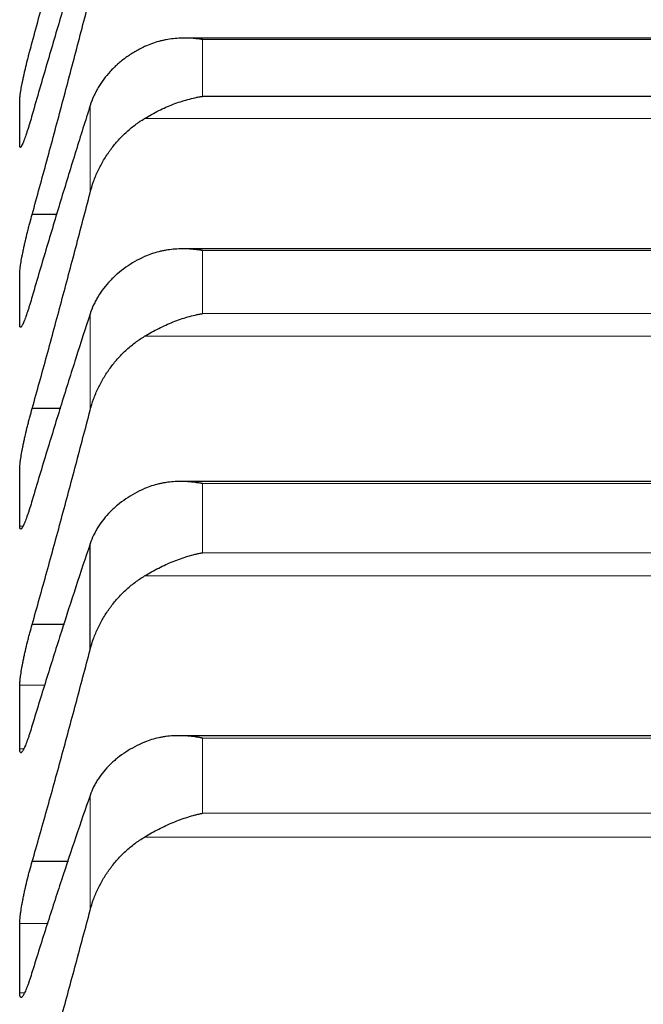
# Model space of a CAD drawing. Header units: inches. Extents: x 0 to 20790, y -12 to 14700.
# Tile 184 of 256: x 8061 to 8088, y 10357 to 10399. Entities that reach past the tile are written whole.
import ezdxf

# ---------------------------------------------------------------- set-up
doc = ezdxf.new("R2010")
doc.units = ezdxf.units.IN
doc.layers.add('1', color=7, linetype='Continuous', true_color=0xffffff)

msp = doc.modelspace()

# ---------------------------------------------------------------- linework, layer by layer
at = {"layer": '1', "color": 2, "linetype": 'Continuous', "lineweight": 25}
for p, q in [((8106.31, 10398.427), (8068.537, 10398.427)), ((8105.556, 10395.924), (8069.267, 10395.924)), ((8063.019, 10390.85), (8061.949, 10390.85)), ((8106.398, 10389.367), (8068.45, 10389.367)), ((8063.172, 10382.502), (8061.949, 10382.502)), ((8106.487, 10379.363), (8068.362, 10379.363)), ((8064.438, 10372.133), (8064.438, 10376.684)), ((8063.333, 10373.22), (8061.949, 10373.22)), ((8106.574, 10368.434), (8068.274, 10368.434)), ((8063.503, 10363.02), (8061.949, 10363.02))]:
    msp.add_line(p, q, dxfattribs=at)
at = {"layer": '1', "color": 110, "linetype": 'Continuous', "lineweight": 13}
for p, q in [((8105.556, 10398.369), (8069.267, 10398.369)), ((8069.267, 10395.924), (8069.267, 10398.369)), ((8064.438, 10391.781), (8064.438, 10395.524)), ((8108.043, 10394.975), (8066.78, 10394.975)), ((8105.556, 10389.294), (8069.267, 10389.294)), ((8069.267, 10386.584), (8069.267, 10389.294)), ((8064.438, 10382.424), (8064.438, 10386.574)), ((8105.556, 10386.584), (8069.267, 10386.584)), ((8108.043, 10385.609), (8066.78, 10385.609)), ((8069.267, 10376.303), (8069.267, 10379.275)), ((8105.556, 10379.275), (8069.267, 10379.275)), ((8061.548, 10377.443), (8061.414, 10377.443)), ((8105.556, 10376.303), (8069.267, 10376.303)), ((8108.043, 10375.304), (8066.78, 10375.304)), ((8062.499, 10370.605), (8061.414, 10370.605)), ((8105.556, 10368.328), (8069.267, 10368.328)), ((8069.267, 10365.099), (8069.267, 10368.328)), ((8061.582, 10367.864), (8061.414, 10367.864)), ((8064.438, 10360.926), (8064.438, 10365.87)), ((8105.556, 10365.099), (8069.267, 10365.099)), ((8108.043, 10364.078), (8066.78, 10364.078)), ((8062.631, 10360.365), (8061.414, 10360.365)), ((8061.618, 10357.374), (8061.414, 10357.374))]:
    msp.add_line(p, q, dxfattribs=at)
at = {"layer": '1', "color": 2, "linetype": 'Continuous', "lineweight": 25}
for points in [[(8061.949, 10398.252), (8062.16, 10399.025), (8062.58, 10400.576), (8063.205, 10402.916), (8063.824, 10405.269), (8064.234, 10406.847), (8064.438, 10407.639)], [(8064.438, 10403.521), (8064.234, 10402.859), (8063.824, 10401.516), (8063.205, 10399.448), (8062.58, 10397.326), (8062.16, 10395.875), (8061.949, 10395.141)], [(8061.949, 10390.85), (8062.16, 10391.616), (8062.58, 10393.155), (8063.205, 10395.481), (8063.824, 10397.825), (8064.234, 10399.4), (8064.438, 10400.191)], [(8061.411, 10394.797), (8061.411, 10395.125), (8061.412, 10395.452), (8061.414, 10395.78)], [(8064.438, 10395.524), (8064.234, 10394.88), (8063.824, 10393.572), (8063.205, 10391.551), (8062.58, 10389.472), (8062.16, 10388.047), (8061.949, 10387.325)], [(8061.414, 10393.814), (8061.412, 10394.141), (8061.411, 10394.469), (8061.411, 10394.797)], [(8061.949, 10382.502), (8062.16, 10383.26), (8062.58, 10384.783), (8063.205, 10387.091), (8063.824, 10389.423), (8064.234, 10390.992), (8064.438, 10391.781)], [(8061.411, 10387.212), (8061.411, 10387.584), (8061.412, 10387.955), (8061.414, 10388.326)], [(8061.414, 10386.098), (8061.412, 10386.469), (8061.411, 10386.841), (8061.411, 10387.212)], [(8064.438, 10386.574), (8064.234, 10385.948), (8063.824, 10384.676), (8063.205, 10382.706), (8062.58, 10380.673), (8062.16, 10379.277), (8061.949, 10378.568)], [(8061.949, 10373.22), (8062.16, 10373.969), (8062.58, 10375.475), (8063.205, 10377.762), (8063.824, 10380.076), (8064.234, 10381.638), (8064.438, 10382.424)], [(8061.411, 10378.687), (8061.411, 10379.101), (8061.412, 10379.516), (8061.414, 10379.93)], [(8061.414, 10377.443), (8061.412, 10377.858), (8061.411, 10378.272), (8061.411, 10378.687)], [(8064.438, 10376.684), (8064.234, 10376.078), (8063.824, 10374.844), (8063.205, 10372.928), (8062.58, 10370.944), (8062.16, 10369.578), (8061.949, 10368.884)], [(8061.949, 10363.02), (8062.16, 10363.758), (8062.58, 10365.245), (8063.205, 10367.506), (8063.824, 10369.801), (8064.234, 10371.352), (8064.438, 10372.133)], [(8061.411, 10369.234), (8061.411, 10369.691), (8061.412, 10370.148), (8061.414, 10370.605)], [(8061.414, 10367.864), (8061.412, 10368.32), (8061.411, 10368.777), (8061.411, 10369.234)], [(8064.438, 10365.87), (8064.234, 10365.285), (8063.824, 10364.092), (8063.205, 10362.231), (8062.58, 10360.301), (8062.16, 10358.967), (8061.949, 10358.289)], [(8061.949, 10351.919), (8062.16, 10352.644), (8062.58, 10354.109), (8063.205, 10356.342), (8063.824, 10358.612), (8064.234, 10360.15), (8064.438, 10360.926)], [(8061.411, 10358.87), (8061.411, 10359.368), (8061.412, 10359.867), (8061.414, 10360.365)], [(8061.414, 10357.374), (8061.412, 10357.873), (8061.411, 10358.371), (8061.411, 10358.87)]]:
    msp.add_open_spline(points, degree=3, dxfattribs=at)
for points, knots in [([(8069.267, 10398.369), (8069.264, 10398.369), (8069.261, 10398.37), (8069.254, 10398.371), (8069.251, 10398.371), (8069.241, 10398.373), (8069.221, 10398.375), (8069.175, 10398.382), (8069.082, 10398.394), (8069.003, 10398.402), (8068.845, 10398.417), (8068.74, 10398.423), (8068.426, 10398.431), (8068.218, 10398.424), (8067.907, 10398.39), (8067.803, 10398.375), (8067.648, 10398.346), (8067.596, 10398.335), (8067.492, 10398.312), (8067.44, 10398.299), (8067.286, 10398.257), (8067.183, 10398.225), (8066.98, 10398.151), (8066.88, 10398.109), (8066.78, 10398.062)], [0, 0, 0, 0, 0.003906, 0.003906, 0.007813, 0.007813, 0.015625, 0.03125, 0.0625, 0.125, 0.125, 0.25, 0.25, 0.5, 0.5, 0.625, 0.625, 0.6875, 0.6875, 0.75, 0.75, 0.875, 0.875, 1, 1, 1, 1]), ([(8061.414, 10395.78), (8061.414, 10395.799), (8061.416, 10395.844), (8061.424, 10395.928), (8061.433, 10395.995), (8061.441, 10396.05), (8061.444, 10396.069), (8061.45, 10396.109), (8061.453, 10396.129), (8061.471, 10396.234), (8061.488, 10396.326), (8061.512, 10396.453), (8061.518, 10396.479), (8061.526, 10396.518), (8061.528, 10396.532), (8061.534, 10396.558), (8061.548, 10396.626), (8061.574, 10396.752), (8061.6, 10396.868), (8061.627, 10396.988), (8061.641, 10397.049), (8061.685, 10397.236), (8061.716, 10397.362), (8061.763, 10397.553), (8061.78, 10397.617), (8061.804, 10397.713), (8061.813, 10397.745), (8061.83, 10397.81), (8061.838, 10397.842), (8061.88, 10398.002), (8061.914, 10398.128), (8061.949, 10398.252)], [0, 0, 0, 0, 0.0625, 0.125, 0.1875, 0.1875, 0.21875, 0.21875, 0.25, 0.25, 0.375, 0.375, 0.40625, 0.40625, 0.421875, 0.421875, 0.4375, 0.5, 0.5625, 0.5625, 0.625, 0.625, 0.75, 0.75, 0.8125, 0.8125, 0.84375, 0.84375, 0.875, 0.875, 1, 1, 1, 1]), ([(8066.78, 10398.062), (8066.634, 10397.994), (8066.494, 10397.92), (8066.225, 10397.762), (8065.968, 10397.593), (8065.731, 10397.404), (8065.591, 10397.28), (8065.563, 10397.255), (8065.508, 10397.203), (8065.481, 10397.178), (8065.401, 10397.099), (8065.349, 10397.046), (8065.199, 10396.883), (8065.107, 10396.771), (8064.935, 10396.541), (8064.856, 10396.422), (8064.748, 10396.238), (8064.713, 10396.176), (8064.665, 10396.081), (8064.649, 10396.049), (8064.618, 10395.985), (8064.603, 10395.953), (8064.531, 10395.791), (8064.48, 10395.659), (8064.438, 10395.524)], [0, 0, 0, 0, 0.125, 0.125, 0.25, 0.375, 0.375, 0.40625, 0.40625, 0.4375, 0.4375, 0.5, 0.5, 0.625, 0.625, 0.75, 0.75, 0.8125, 0.8125, 0.84375, 0.84375, 0.875, 0.875, 1, 1, 1, 1]), ([(8066.78, 10394.975), (8066.88, 10395.035), (8066.98, 10395.094), (8067.181, 10395.205), (8067.282, 10395.258), (8067.486, 10395.359), (8067.589, 10395.408), (8067.795, 10395.499), (8067.9, 10395.542), (8068.109, 10395.622), (8068.214, 10395.66), (8068.424, 10395.729), (8068.529, 10395.76), (8068.739, 10395.817), (8068.844, 10395.843), (8069.003, 10395.877), (8069.082, 10395.893), (8069.175, 10395.909), (8069.221, 10395.917), (8069.241, 10395.92), (8069.254, 10395.922), (8069.261, 10395.923), (8069.267, 10395.924)], [0, 0, 0, 0, 0.125, 0.125, 0.25, 0.25, 0.375, 0.375, 0.5, 0.5, 0.625, 0.625, 0.75, 0.75, 0.875, 0.875, 0.9375, 0.96875, 0.984375, 0.992188, 0.992188, 1, 1, 1, 1]), ([(8061.949, 10395.141), (8061.914, 10395.018), (8061.88, 10394.9), (8061.83, 10394.731), (8061.813, 10394.677), (8061.789, 10394.596), (8061.781, 10394.57), (8061.764, 10394.518), (8061.756, 10394.492), (8061.716, 10394.367), (8061.686, 10394.276), (8061.642, 10394.152), (8061.628, 10394.114), (8061.608, 10394.058), (8061.601, 10394.041), (8061.588, 10394.007), (8061.581, 10393.99), (8061.55, 10393.913), (8061.528, 10393.862), (8061.503, 10393.813), (8061.498, 10393.803), (8061.489, 10393.787), (8061.484, 10393.779), (8061.472, 10393.759), (8061.464, 10393.749), (8061.443, 10393.728), (8061.433, 10393.726), (8061.423, 10393.741), (8061.422, 10393.745), (8061.419, 10393.754), (8061.418, 10393.76), (8061.415, 10393.779), (8061.414, 10393.795), (8061.414, 10393.814)], [0, 0, 0, 0, 0.125, 0.125, 0.1875, 0.1875, 0.21875, 0.21875, 0.25, 0.25, 0.375, 0.375, 0.4375, 0.4375, 0.46875, 0.46875, 0.5, 0.5, 0.625, 0.625, 0.65625, 0.65625, 0.6875, 0.6875, 0.75, 0.75, 0.875, 0.875, 0.90625, 0.90625, 0.9375, 0.9375, 1, 1, 1, 1]), ([(8064.438, 10391.781), (8064.48, 10391.946), (8064.53, 10392.108), (8064.645, 10392.424), (8064.774, 10392.735), (8064.932, 10393.033), (8065.061, 10393.251), (8065.106, 10393.323), (8065.176, 10393.43), (8065.2, 10393.465), (8065.249, 10393.535), (8065.273, 10393.57), (8065.398, 10393.741), (8065.609, 10394.004), (8065.845, 10394.245), (8066.092, 10394.474), (8066.221, 10394.583), (8066.391, 10394.712), (8066.425, 10394.737), (8066.495, 10394.787), (8066.599, 10394.861), (8066.707, 10394.93), (8066.78, 10394.975)], [0, 0, 0, 0, 0.125, 0.125, 0.25, 0.375, 0.375, 0.4375, 0.4375, 0.46875, 0.46875, 0.5, 0.5, 0.625, 0.75, 0.75, 0.875, 0.875, 0.90625, 0.90625, 0.9375, 1, 1, 1, 1]), ([(8061.414, 10388.326), (8061.414, 10388.348), (8061.416, 10388.397), (8061.424, 10388.488), (8061.433, 10388.56), (8061.441, 10388.619), (8061.444, 10388.639), (8061.45, 10388.681), (8061.453, 10388.702), (8061.471, 10388.811), (8061.488, 10388.908), (8061.512, 10389.038), (8061.518, 10389.065), (8061.526, 10389.106), (8061.528, 10389.119), (8061.534, 10389.147), (8061.548, 10389.216), (8061.574, 10389.345), (8061.6, 10389.464), (8061.627, 10389.585), (8061.641, 10389.647), (8061.685, 10389.836), (8061.716, 10389.963), (8061.763, 10390.154), (8061.78, 10390.219), (8061.804, 10390.315), (8061.813, 10390.347), (8061.83, 10390.412), (8061.838, 10390.444), (8061.88, 10390.603), (8061.914, 10390.728), (8061.949, 10390.85)], [0, 0, 0, 0, 0.0625, 0.125, 0.1875, 0.1875, 0.21875, 0.21875, 0.25, 0.25, 0.375, 0.375, 0.40625, 0.40625, 0.421875, 0.421875, 0.4375, 0.5, 0.5625, 0.5625, 0.625, 0.625, 0.75, 0.75, 0.8125, 0.8125, 0.84375, 0.84375, 0.875, 0.875, 1, 1, 1, 1]), ([(8069.267, 10389.294), (8069.264, 10389.294), (8069.261, 10389.295), (8069.254, 10389.296), (8069.251, 10389.296), (8069.241, 10389.298), (8069.221, 10389.301), (8069.175, 10389.309), (8069.082, 10389.322), (8069.003, 10389.332), (8068.845, 10389.349), (8068.74, 10389.357), (8068.426, 10389.371), (8068.218, 10389.367), (8067.907, 10389.339), (8067.803, 10389.326), (8067.648, 10389.3), (8067.596, 10389.291), (8067.492, 10389.269), (8067.44, 10389.257), (8067.286, 10389.218), (8067.183, 10389.188), (8066.98, 10389.117), (8066.88, 10389.078), (8066.78, 10389.032)], [0, 0, 0, 0, 0.003906, 0.003906, 0.007812, 0.007812, 0.015625, 0.03125, 0.0625, 0.125, 0.125, 0.25, 0.25, 0.5, 0.5, 0.625, 0.625, 0.6875, 0.6875, 0.75, 0.75, 0.875, 0.875, 1, 1, 1, 1]), ([(8066.78, 10389.032), (8066.634, 10388.966), (8066.494, 10388.894), (8066.225, 10388.741), (8065.968, 10388.578), (8065.731, 10388.396), (8065.591, 10388.275), (8065.563, 10388.251), (8065.508, 10388.201), (8065.481, 10388.176), (8065.401, 10388.1), (8065.349, 10388.049), (8065.199, 10387.891), (8065.107, 10387.783), (8064.935, 10387.56), (8064.856, 10387.444), (8064.748, 10387.266), (8064.713, 10387.206), (8064.665, 10387.114), (8064.649, 10387.083), (8064.618, 10387.021), (8064.603, 10386.99), (8064.531, 10386.833), (8064.48, 10386.705), (8064.438, 10386.574)], [0, 0, 0, 0, 0.125, 0.125, 0.25, 0.375, 0.375, 0.40625, 0.40625, 0.4375, 0.4375, 0.5, 0.5, 0.625, 0.625, 0.75, 0.75, 0.8125, 0.8125, 0.84375, 0.84375, 0.875, 0.875, 1, 1, 1, 1]), ([(8061.949, 10387.325), (8061.914, 10387.203), (8061.88, 10387.088), (8061.83, 10386.923), (8061.813, 10386.869), (8061.789, 10386.791), (8061.781, 10386.766), (8061.764, 10386.715), (8061.756, 10386.69), (8061.716, 10386.569), (8061.686, 10386.482), (8061.642, 10386.364), (8061.628, 10386.328), (8061.608, 10386.276), (8061.601, 10386.259), (8061.588, 10386.227), (8061.581, 10386.212), (8061.55, 10386.14), (8061.528, 10386.094), (8061.503, 10386.051), (8061.498, 10386.043), (8061.489, 10386.029), (8061.484, 10386.023), (8061.472, 10386.007), (8061.464, 10385.999), (8061.443, 10385.986), (8061.433, 10385.99), (8061.423, 10386.011), (8061.422, 10386.016), (8061.419, 10386.028), (8061.418, 10386.035), (8061.415, 10386.058), (8061.414, 10386.076), (8061.414, 10386.098)], [0, 0, 0, 0, 0.125, 0.125, 0.1875, 0.1875, 0.21875, 0.21875, 0.25, 0.25, 0.375, 0.375, 0.4375, 0.4375, 0.46875, 0.46875, 0.5, 0.5, 0.625, 0.625, 0.65625, 0.65625, 0.6875, 0.6875, 0.75, 0.75, 0.875, 0.875, 0.90625, 0.90625, 0.9375, 0.9375, 1, 1, 1, 1]), ([(8066.78, 10385.609), (8066.88, 10385.669), (8066.98, 10385.728), (8067.181, 10385.84), (8067.282, 10385.893), (8067.486, 10385.996), (8067.589, 10386.045), (8067.795, 10386.138), (8067.9, 10386.182), (8068.109, 10386.265), (8068.214, 10386.303), (8068.424, 10386.375), (8068.529, 10386.408), (8068.739, 10386.468), (8068.844, 10386.495), (8069.003, 10386.532), (8069.082, 10386.549), (8069.175, 10386.567), (8069.221, 10386.576), (8069.241, 10386.579), (8069.254, 10386.581), (8069.261, 10386.583), (8069.267, 10386.584)], [0, 0, 0, 0, 0.125, 0.125, 0.25, 0.25, 0.375, 0.375, 0.5, 0.5, 0.625, 0.625, 0.75, 0.75, 0.875, 0.875, 0.9375, 0.96875, 0.984375, 0.992188, 0.992188, 1, 1, 1, 1]), ([(8064.438, 10382.424), (8064.48, 10382.588), (8064.53, 10382.749), (8064.645, 10383.064), (8064.774, 10383.374), (8064.932, 10383.671), (8065.061, 10383.889), (8065.106, 10383.96), (8065.176, 10384.067), (8065.2, 10384.102), (8065.249, 10384.172), (8065.273, 10384.207), (8065.398, 10384.377), (8065.609, 10384.64), (8065.845, 10384.88), (8066.092, 10385.109), (8066.221, 10385.218), (8066.391, 10385.346), (8066.425, 10385.372), (8066.495, 10385.422), (8066.599, 10385.495), (8066.707, 10385.564), (8066.78, 10385.609)], [0, 0, 0, 0, 0.125, 0.125, 0.25, 0.375, 0.375, 0.4375, 0.4375, 0.46875, 0.46875, 0.5, 0.5, 0.625, 0.75, 0.75, 0.875, 0.875, 0.90625, 0.90625, 0.9375, 1, 1, 1, 1]), ([(8061.414, 10379.93), (8061.414, 10379.954), (8061.416, 10380.008), (8061.424, 10380.106), (8061.433, 10380.183), (8061.441, 10380.244), (8061.444, 10380.266), (8061.45, 10380.309), (8061.453, 10380.332), (8061.471, 10380.446), (8061.488, 10380.545), (8061.512, 10380.68), (8061.518, 10380.707), (8061.526, 10380.749), (8061.528, 10380.763), (8061.534, 10380.792), (8061.548, 10380.863), (8061.574, 10380.994), (8061.6, 10381.115), (8061.627, 10381.238), (8061.641, 10381.3), (8061.685, 10381.491), (8061.716, 10381.619), (8061.763, 10381.811), (8061.78, 10381.875), (8061.804, 10381.971), (8061.813, 10382.003), (8061.83, 10382.067), (8061.838, 10382.099), (8061.88, 10382.258), (8061.914, 10382.381), (8061.949, 10382.502)], [0, 0, 0, 0, 0.0625, 0.125, 0.1875, 0.1875, 0.21875, 0.21875, 0.25, 0.25, 0.375, 0.375, 0.40625, 0.40625, 0.421875, 0.421875, 0.4375, 0.5, 0.5625, 0.5625, 0.625, 0.625, 0.75, 0.75, 0.8125, 0.8125, 0.84375, 0.84375, 0.875, 0.875, 1, 1, 1, 1]), ([(8069.267, 10379.275), (8069.264, 10379.275), (8069.261, 10379.276), (8069.254, 10379.277), (8069.251, 10379.278), (8069.241, 10379.279), (8069.221, 10379.283), (8069.175, 10379.291), (8069.082, 10379.306), (8069.003, 10379.317), (8068.845, 10379.337), (8068.74, 10379.347), (8068.426, 10379.367), (8068.218, 10379.367), (8067.907, 10379.345), (8067.803, 10379.334), (8067.648, 10379.311), (8067.596, 10379.302), (8067.492, 10379.282), (8067.44, 10379.271), (8067.286, 10379.235), (8067.183, 10379.207), (8066.98, 10379.14), (8066.88, 10379.102), (8066.78, 10379.058)], [0, 0, 0, 0, 0.003906, 0.003906, 0.007812, 0.007812, 0.015625, 0.03125, 0.0625, 0.125, 0.125, 0.25, 0.25, 0.5, 0.5, 0.625, 0.625, 0.6875, 0.6875, 0.75, 0.75, 0.875, 0.875, 1, 1, 1, 1]), ([(8066.78, 10379.058), (8066.634, 10378.994), (8066.494, 10378.925), (8066.225, 10378.778), (8065.968, 10378.621), (8065.731, 10378.445), (8065.591, 10378.328), (8065.563, 10378.305), (8065.508, 10378.257), (8065.481, 10378.233), (8065.401, 10378.159), (8065.349, 10378.11), (8065.199, 10377.958), (8065.107, 10377.853), (8064.935, 10377.637), (8064.856, 10377.526), (8064.748, 10377.353), (8064.713, 10377.295), (8064.665, 10377.206), (8064.649, 10377.177), (8064.618, 10377.117), (8064.603, 10377.086), (8064.531, 10376.934), (8064.48, 10376.81), (8064.438, 10376.684)], [0, 0, 0, 0, 0.125, 0.125, 0.25, 0.375, 0.375, 0.40625, 0.40625, 0.4375, 0.4375, 0.5, 0.5, 0.625, 0.625, 0.75, 0.75, 0.8125, 0.8125, 0.84375, 0.84375, 0.875, 0.875, 1, 1, 1, 1]), ([(8061.949, 10378.568), (8061.914, 10378.448), (8061.88, 10378.335), (8061.83, 10378.174), (8061.813, 10378.122), (8061.789, 10378.046), (8061.781, 10378.021), (8061.764, 10377.972), (8061.756, 10377.948), (8061.716, 10377.832), (8061.686, 10377.748), (8061.642, 10377.637), (8061.628, 10377.602), (8061.608, 10377.554), (8061.601, 10377.538), (8061.588, 10377.509), (8061.581, 10377.495), (8061.55, 10377.429), (8061.528, 10377.387), (8061.503, 10377.351), (8061.498, 10377.344), (8061.489, 10377.333), (8061.484, 10377.328), (8061.472, 10377.315), (8061.464, 10377.31), (8061.443, 10377.305), (8061.433, 10377.314), (8061.423, 10377.342), (8061.422, 10377.349), (8061.419, 10377.363), (8061.418, 10377.372), (8061.415, 10377.398), (8061.414, 10377.419), (8061.414, 10377.443)], [0, 0, 0, 0, 0.125, 0.125, 0.1875, 0.1875, 0.21875, 0.21875, 0.25, 0.25, 0.375, 0.375, 0.4375, 0.4375, 0.46875, 0.46875, 0.5, 0.5, 0.625, 0.625, 0.65625, 0.65625, 0.6875, 0.6875, 0.75, 0.75, 0.875, 0.875, 0.90625, 0.90625, 0.9375, 0.9375, 1, 1, 1, 1]), ([(8066.78, 10375.304), (8066.88, 10375.365), (8066.98, 10375.423), (8067.181, 10375.536), (8067.282, 10375.59), (8067.486, 10375.693), (8067.589, 10375.743), (8067.795, 10375.838), (8067.9, 10375.883), (8068.109, 10375.968), (8068.214, 10376.008), (8068.424, 10376.082), (8068.529, 10376.116), (8068.739, 10376.18), (8068.844, 10376.208), (8069.003, 10376.247), (8069.082, 10376.265), (8069.175, 10376.285), (8069.221, 10376.294), (8069.241, 10376.298), (8069.254, 10376.301), (8069.261, 10376.302), (8069.267, 10376.303)], [0, 0, 0, 0, 0.125, 0.125, 0.25, 0.25, 0.375, 0.375, 0.5, 0.5, 0.625, 0.625, 0.75, 0.75, 0.875, 0.875, 0.9375, 0.96875, 0.984375, 0.992187, 0.992187, 1, 1, 1, 1]), ([(8064.438, 10372.133), (8064.48, 10372.296), (8064.53, 10372.456), (8064.645, 10372.77), (8064.774, 10373.078), (8064.932, 10373.374), (8065.061, 10373.591), (8065.106, 10373.662), (8065.176, 10373.768), (8065.2, 10373.803), (8065.249, 10373.873), (8065.273, 10373.907), (8065.398, 10374.077), (8065.609, 10374.339), (8065.845, 10374.578), (8066.092, 10374.806), (8066.221, 10374.915), (8066.391, 10375.043), (8066.425, 10375.068), (8066.495, 10375.118), (8066.599, 10375.191), (8066.707, 10375.26), (8066.78, 10375.304)], [0, 0, 0, 0, 0.125, 0.125, 0.25, 0.375, 0.375, 0.4375, 0.4375, 0.46875, 0.46875, 0.5, 0.5, 0.625, 0.75, 0.75, 0.875, 0.875, 0.90625, 0.90625, 0.9375, 1, 1, 1, 1]), ([(8061.414, 10370.605), (8061.414, 10370.631), (8061.416, 10370.69), (8061.424, 10370.795), (8061.433, 10370.876), (8061.441, 10370.94), (8061.444, 10370.963), (8061.45, 10371.008), (8061.453, 10371.032), (8061.471, 10371.15), (8061.488, 10371.253), (8061.512, 10371.391), (8061.518, 10371.42), (8061.526, 10371.462), (8061.528, 10371.477), (8061.534, 10371.506), (8061.548, 10371.579), (8061.574, 10371.712), (8061.6, 10371.835), (8061.627, 10371.959), (8061.641, 10372.023), (8061.685, 10372.215), (8061.716, 10372.343), (8061.763, 10372.535), (8061.78, 10372.599), (8061.804, 10372.695), (8061.813, 10372.727), (8061.83, 10372.79), (8061.838, 10372.822), (8061.88, 10372.979), (8061.914, 10373.102), (8061.949, 10373.22)], [0, 0, 0, 0, 0.0625, 0.125, 0.1875, 0.1875, 0.21875, 0.21875, 0.25, 0.25, 0.375, 0.375, 0.40625, 0.40625, 0.421875, 0.421875, 0.4375, 0.5, 0.5625, 0.5625, 0.625, 0.625, 0.75, 0.75, 0.8125, 0.8125, 0.84375, 0.84375, 0.875, 0.875, 1, 1, 1, 1]), ([(8061.949, 10368.884), (8061.914, 10368.766), (8061.88, 10368.655), (8061.83, 10368.498), (8061.813, 10368.448), (8061.789, 10368.375), (8061.781, 10368.351), (8061.764, 10368.304), (8061.756, 10368.281), (8061.716, 10368.169), (8061.686, 10368.089), (8061.642, 10367.984), (8061.628, 10367.951), (8061.608, 10367.906), (8061.601, 10367.892), (8061.588, 10367.865), (8061.581, 10367.852), (8061.55, 10367.792), (8061.528, 10367.756), (8061.503, 10367.726), (8061.498, 10367.72), (8061.489, 10367.712), (8061.484, 10367.708), (8061.472, 10367.699), (8061.464, 10367.697), (8061.443, 10367.699), (8061.433, 10367.714), (8061.423, 10367.749), (8061.422, 10367.756), (8061.419, 10367.774), (8061.418, 10367.783), (8061.415, 10367.813), (8061.414, 10367.837), (8061.414, 10367.864)], [0, 0, 0, 0, 0.125, 0.125, 0.1875, 0.1875, 0.21875, 0.21875, 0.25, 0.25, 0.375, 0.375, 0.4375, 0.4375, 0.46875, 0.46875, 0.5, 0.5, 0.625, 0.625, 0.65625, 0.65625, 0.6875, 0.6875, 0.75, 0.75, 0.875, 0.875, 0.90625, 0.90625, 0.9375, 0.9375, 1, 1, 1, 1]), ([(8069.267, 10368.328), (8069.264, 10368.328), (8069.261, 10368.329), (8069.254, 10368.33), (8069.251, 10368.331), (8069.241, 10368.333), (8069.221, 10368.337), (8069.175, 10368.345), (8069.082, 10368.362), (8069.003, 10368.375), (8068.845, 10368.397), (8068.74, 10368.409), (8068.426, 10368.434), (8068.218, 10368.438), (8067.907, 10368.422), (8067.803, 10368.413), (8067.648, 10368.393), (8067.596, 10368.385), (8067.492, 10368.367), (8067.44, 10368.358), (8067.286, 10368.324), (8067.183, 10368.298), (8066.98, 10368.235), (8066.88, 10368.199), (8066.78, 10368.156)], [0, 0, 0, 0, 0.003906, 0.003906, 0.007813, 0.007813, 0.015625, 0.03125, 0.0625, 0.125, 0.125, 0.25, 0.25, 0.5, 0.5, 0.625, 0.625, 0.6875, 0.6875, 0.75, 0.75, 0.875, 0.875, 1, 1, 1, 1]), ([(8066.78, 10368.156), (8066.634, 10368.095), (8066.494, 10368.029), (8066.225, 10367.887), (8065.968, 10367.736), (8065.731, 10367.567), (8065.591, 10367.455), (8065.563, 10367.432), (8065.508, 10367.386), (8065.481, 10367.363), (8065.401, 10367.292), (8065.349, 10367.244), (8065.199, 10367.098), (8065.107, 10366.997), (8064.935, 10366.789), (8064.856, 10366.682), (8064.748, 10366.516), (8064.713, 10366.46), (8064.665, 10366.374), (8064.649, 10366.345), (8064.618, 10366.287), (8064.603, 10366.258), (8064.531, 10366.111), (8064.48, 10365.992), (8064.438, 10365.87)], [0, 0, 0, 0, 0.125, 0.125, 0.25, 0.375, 0.375, 0.40625, 0.40625, 0.4375, 0.4375, 0.5, 0.5, 0.625, 0.625, 0.75, 0.75, 0.8125, 0.8125, 0.84375, 0.84375, 0.875, 0.875, 1, 1, 1, 1]), ([(8066.78, 10364.078), (8066.88, 10364.139), (8066.98, 10364.197), (8067.181, 10364.31), (8067.282, 10364.364), (8067.486, 10364.469), (8067.589, 10364.519), (8067.795, 10364.615), (8067.9, 10364.661), (8068.109, 10364.748), (8068.214, 10364.789), (8068.424, 10364.866), (8068.529, 10364.902), (8068.739, 10364.968), (8068.844, 10364.998), (8069.003, 10365.039), (8069.082, 10365.059), (8069.175, 10365.08), (8069.221, 10365.09), (8069.241, 10365.094), (8069.254, 10365.097), (8069.261, 10365.098), (8069.267, 10365.099)], [0, 0, 0, 0, 0.125, 0.125, 0.25, 0.25, 0.375, 0.375, 0.5, 0.5, 0.625, 0.625, 0.75, 0.75, 0.875, 0.875, 0.9375, 0.96875, 0.984375, 0.992187, 0.992187, 1, 1, 1, 1]), ([(8064.438, 10360.926), (8064.48, 10361.088), (8064.53, 10361.247), (8064.645, 10361.559), (8064.774, 10361.864), (8064.932, 10362.158), (8065.061, 10362.374), (8065.106, 10362.445), (8065.176, 10362.55), (8065.2, 10362.585), (8065.249, 10362.654), (8065.273, 10362.688), (8065.398, 10362.858), (8065.609, 10363.117), (8065.845, 10363.356), (8066.092, 10363.583), (8066.221, 10363.691), (8066.391, 10363.818), (8066.425, 10363.843), (8066.495, 10363.893), (8066.599, 10363.966), (8066.707, 10364.034), (8066.78, 10364.078)], [0, 0, 0, 0, 0.125, 0.125, 0.25, 0.375, 0.375, 0.4375, 0.4375, 0.46875, 0.46875, 0.5, 0.5, 0.625, 0.75, 0.75, 0.875, 0.875, 0.90625, 0.90625, 0.9375, 1, 1, 1, 1]), ([(8061.414, 10360.365), (8061.414, 10360.394), (8061.416, 10360.458), (8061.424, 10360.569), (8061.433, 10360.654), (8061.441, 10360.722), (8061.444, 10360.745), (8061.45, 10360.792), (8061.453, 10360.817), (8061.471, 10360.94), (8061.488, 10361.046), (8061.512, 10361.188), (8061.518, 10361.216), (8061.526, 10361.26), (8061.528, 10361.275), (8061.534, 10361.304), (8061.548, 10361.379), (8061.574, 10361.515), (8061.6, 10361.639), (8061.627, 10361.764), (8061.641, 10361.828), (8061.685, 10362.022), (8061.716, 10362.15), (8061.763, 10362.342), (8061.78, 10362.406), (8061.804, 10362.501), (8061.813, 10362.533), (8061.83, 10362.596), (8061.838, 10362.627), (8061.88, 10362.783), (8061.914, 10362.904), (8061.949, 10363.02)], [0, 0, 0, 0, 0.0625, 0.125, 0.1875, 0.1875, 0.21875, 0.21875, 0.25, 0.25, 0.375, 0.375, 0.40625, 0.40625, 0.421875, 0.421875, 0.4375, 0.5, 0.5625, 0.5625, 0.625, 0.625, 0.75, 0.75, 0.8125, 0.8125, 0.84375, 0.84375, 0.875, 0.875, 1, 1, 1, 1]), ([(8061.949, 10358.289), (8061.914, 10358.173), (8061.88, 10358.065), (8061.83, 10357.912), (8061.813, 10357.863), (8061.789, 10357.793), (8061.781, 10357.77), (8061.764, 10357.724), (8061.756, 10357.702), (8061.716, 10357.595), (8061.686, 10357.519), (8061.642, 10357.421), (8061.628, 10357.391), (8061.608, 10357.349), (8061.601, 10357.336), (8061.588, 10357.311), (8061.581, 10357.3), (8061.55, 10357.246), (8061.528, 10357.215), (8061.503, 10357.191), (8061.498, 10357.187), (8061.489, 10357.181), (8061.484, 10357.178), (8061.472, 10357.174), (8061.464, 10357.174), (8061.443, 10357.184), (8061.433, 10357.204), (8061.423, 10357.245), (8061.422, 10357.254), (8061.419, 10357.274), (8061.418, 10357.285), (8061.415, 10357.319), (8061.414, 10357.345), (8061.414, 10357.374)], [0, 0, 0, 0, 0.125, 0.125, 0.1875, 0.1875, 0.21875, 0.21875, 0.25, 0.25, 0.375, 0.375, 0.4375, 0.4375, 0.46875, 0.46875, 0.5, 0.5, 0.625, 0.625, 0.65625, 0.65625, 0.6875, 0.6875, 0.75, 0.75, 0.875, 0.875, 0.90625, 0.90625, 0.9375, 0.9375, 1, 1, 1, 1])]:
    msp.add_open_spline(points, degree=3, knots=knots, dxfattribs=at)

doc.saveas('drawing.dxf')
